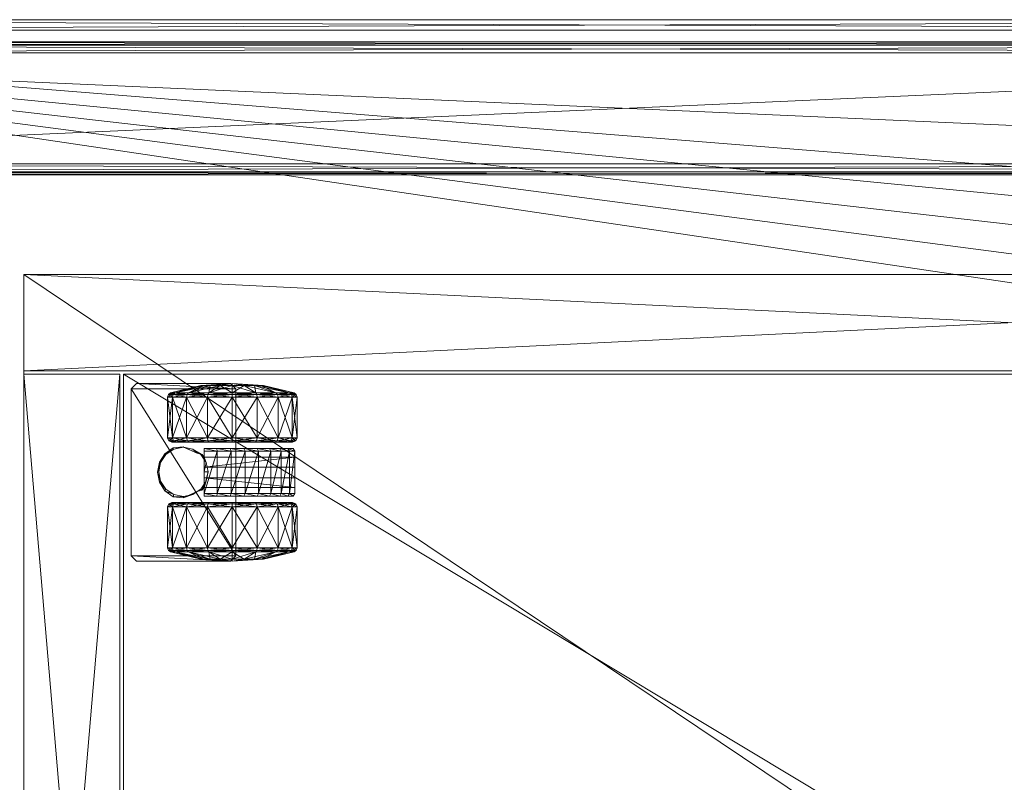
# Model space of a CAD drawing. Header units: inches. Extents: x 66 to 744, y -89 to 88.
# Tile 242 of 256: x 653.03 to 664.13, y 69.92 to 78.51. Entities that reach past the tile are written whole.
import ezdxf

# ---------------------------------------------------------------- set-up
doc = ezdxf.new("R2010")
doc.units = ezdxf.units.IN
doc.header["$MEASUREMENT"] = 0
for name, color, linetype, true_color in [('CET color Burlywood4', 7, 'Continuous', 0x8d7057), ('CET color Grey100', 7, 'Continuous', 0xffffff), ('CET color Grey2', 7, 'Continuous', 0x060606), ('CET color Grey80', 7, 'Continuous', 0xcccdc8)]:
    doc.layers.add(name, color=color, linetype=linetype, true_color=true_color)
doc.layers.add('CET Default', color=7, linetype='Continuous')

# ---------------------------------------------------------------- blocks, each defined once
blk = doc.blocks.new('*C134')
at = {"layer": 'CET color Grey100', "linetype": 'Continuous', "lineweight": 0}
mesh = blk.add_polyface(dxfattribs=at)
corners = [(0.02, 0.7, 21.691), (14.98, 0.7, 21.691), (14.98, 22.98, 21.691), (0.02, 22.98, 21.691)]
mesh.append_faces([[corners[k] for k in face] for face in [(0, 1, 2, 0), (0, 2, 3, 0)]])
mesh = blk.add_polyface(dxfattribs=at)
corners = [(0.02, 0.7, 21.671), (14.98, 0.7, 21.671), (14.98, 22.98, 21.671), (0.02, 22.98, 21.671)]
mesh.append_faces([[corners[k] for k in face] for face in [(0, 2, 1, 0), (0, 3, 2, 0)]])
mesh = blk.add_polyface(dxfattribs=at)
corners = [(1.145, 22.98, 1.891), (13.855, 22.98, 1.891), (13.855, 21.895, 1.891), (1.145, 21.895, 1.891), (1.145, 21.895, 21.652), (13.855, 21.895, 21.652), (13.855, 22.98, 21.652), (1.145, 22.98, 21.652)]
mesh.append_faces([[corners[k] for k in face] for face in [(0, 1, 2, 0), (0, 2, 3, 0), (4, 5, 6, 4), (4, 6, 7, 4), (3, 2, 5, 3), (3, 5, 4, 3), (2, 1, 6, 2), (2, 6, 5, 2), (1, 0, 7, 1), (1, 7, 6, 1), (0, 3, 4, 0), (0, 4, 7, 0)]])
mesh = blk.add_polyface(dxfattribs=at)
corners = [(13.895, 22.98, 1.891), (14.98, 22.98, 1.891), (14.98, 0.719, 1.891), (13.895, 0.719, 1.891), (13.895, 0.719, 21.652), (14.98, 0.719, 21.652), (14.98, 22.98, 21.652), (13.895, 22.98, 21.652)]
mesh.append_faces([[corners[k] for k in face] for face in [(0, 1, 2, 0), (0, 2, 3, 0), (4, 5, 6, 4), (4, 6, 7, 4), (3, 2, 5, 3), (3, 5, 4, 3), (2, 1, 6, 2), (2, 6, 5, 2), (1, 0, 7, 1), (1, 7, 6, 1), (0, 3, 4, 0), (0, 4, 7, 0)]])
mesh = blk.add_polyface(dxfattribs=at)
corners = [(1.145, 21.855, 1.891), (13.855, 21.855, 1.891), (13.855, 0.719, 1.891), (1.145, 0.719, 1.891), (1.145, 0.719, 2.23), (13.855, 0.719, 2.23), (13.855, 21.855, 2.23), (1.145, 21.855, 2.23)]
mesh.append_faces([[corners[k] for k in face] for face in [(0, 1, 2, 0), (0, 2, 3, 0), (4, 5, 6, 4), (4, 6, 7, 4), (3, 2, 5, 3), (3, 5, 4, 3), (2, 1, 6, 2), (2, 6, 5, 2), (1, 0, 7, 1), (1, 7, 6, 1), (0, 3, 4, 0), (0, 4, 7, 0)]])
at = {"layer": 'CET color Grey2', "linetype": 'Continuous', "lineweight": 0}
mesh = blk.add_polyface(dxfattribs=at)
corners = [(12.36, 21.145, 0.464), (11.901, 21.145, 0.464), (11.901, 21.303, 0.701), (12.36, 21.303, 0.701), (11.871, 21.139, 0.47), (11.871, 21.295, 0.704), (11.853, 21.121, 0.488), (11.853, 21.272, 0.714), (11.771, 20.955, 0.845), (11.901, 21.359, 0.98), (12.36, 21.359, 0.98), (11.871, 21.35, 0.98), (11.853, 21.325, 0.98), (11.771, 20.982, 0.98), (11.901, 21.303, 1.259), (11.871, 21.295, 1.256), (11.853, 21.272, 1.246), (11.771, 20.955, 1.115), (12.36, 21.303, 1.259), (11.901, 21.145, 1.496), (11.871, 21.139, 1.49), (11.853, 21.121, 1.472), (11.771, 20.878, 1.229), (12.36, 21.145, 1.496), (11.901, 20.908, 1.654), (11.871, 20.905, 1.646), (11.853, 20.895, 1.623), (11.75, 21.71, 2), (11.81, 21.77, 2), (11.81, 21.77, 1.881), (11.75, 21.71, 1.881), (11.75, 20.649, 1.881), (11.81, 20.589, 1.881)]
mesh.append_faces([[corners[k] for k in face] for face in [(0, 1, 2, 0), (0, 2, 3, 0), (1, 4, 5, 1), (1, 5, 2, 1), (4, 6, 7, 4), (4, 7, 5, 4), (6, 8, 7, 6), (3, 2, 9, 3), (3, 9, 10, 3), (2, 5, 11, 2), (2, 11, 9, 2), (5, 7, 12, 5), (5, 12, 11, 5), (7, 8, 13, 7), (7, 13, 12, 7), (10, 9, 14, 10), (9, 11, 15, 9), (9, 15, 14, 9), (11, 12, 16, 11), (11, 16, 15, 11), (12, 13, 17, 12), (12, 17, 16, 12), (18, 14, 19, 18), (14, 15, 20, 14), (14, 20, 19, 14), (15, 16, 21, 15), (15, 21, 20, 15), (16, 17, 22, 16), (16, 22, 21, 16), (23, 19, 24, 23), (19, 20, 25, 19), (20, 21, 26, 20), (27, 28, 29, 27), (27, 29, 30, 27), (31, 27, 30, 31), (29, 32, 31, 29), (29, 31, 30, 29)]])
mesh = blk.add_polyface(dxfattribs=at)
corners = [(12.751, 21.473, 1.587), (12.863, 21.451, 1.587), (12.863, 21.451, 0.675), (12.751, 21.473, 0.675), (12.959, 21.388, 1.587), (12.959, 21.388, 0.675), (13.026, 21.294, 1.587), (13.026, 21.294, 0.675), (13.037, 21.182, 1.587), (13.037, 21.182, 0.675), (13.09, 21.11, 1.461), (13.105, 21.135, 1.486), (13.105, 21.29, 1.254), (13.09, 21.257, 1.24), (13.14, 21.145, 1.496), (13.14, 21.303, 1.259), (13.105, 21.344, 0.98), (13.09, 21.309, 0.98), (13.14, 21.359, 0.98), (13.105, 21.29, 0.706), (13.09, 21.257, 0.72), (13.14, 21.303, 0.701), (13.105, 21.135, 0.474), (13.09, 21.11, 0.499), (13.14, 21.145, 0.464), (13.013, 21.287, 1.881), (13.034, 21.18, 1.881), (12.953, 21.377, 1.881), (12.862, 21.437, 1.881), (12.756, 21.458, 1.881), (12.967, 21.024, 1.587), (12.967, 21.024, 0.675), (13.69, 21.77, 2), (11.81, 21.77, 1.881), (11.81, 21.77, 2), (13.69, 21.77, 1.881), (11.81, 20.589, 1.881)]
mesh.append_faces([[corners[k] for k in face] for face in [(0, 1, 2, 0), (0, 2, 3, 0), (1, 4, 5, 1), (1, 5, 2, 1), (4, 6, 7, 4), (4, 7, 5, 4), (6, 8, 9, 6), (6, 9, 7, 6), (10, 11, 12, 10), (10, 12, 13, 10), (11, 14, 15, 11), (11, 15, 12, 11), (13, 12, 16, 13), (13, 16, 17, 13), (12, 15, 18, 12), (12, 18, 16, 12), (17, 16, 19, 17), (17, 19, 20, 17), (16, 18, 21, 16), (16, 21, 19, 16), (20, 19, 22, 20), (20, 22, 23, 20), (19, 21, 24, 19), (19, 24, 22, 19), (8, 6, 25, 8), (8, 25, 26, 8), (6, 4, 27, 6), (6, 27, 25, 6), (4, 1, 28, 4), (4, 28, 27, 4), (1, 0, 29, 1), (1, 29, 28, 1), (30, 8, 26, 30), (8, 30, 31, 8), (8, 31, 9, 8), (32, 33, 34, 32), (35, 36, 33, 35)]])
mesh = blk.add_polyface(dxfattribs=at)
corners = [(13.14, 21.145, 1.496), (13.599, 21.145, 1.496), (13.599, 21.303, 1.259), (13.14, 21.303, 1.259), (13.629, 21.139, 1.49), (13.629, 21.295, 1.256), (13.647, 21.121, 1.472), (13.647, 21.272, 1.246), (13.729, 20.955, 1.115), (13.599, 21.359, 0.98), (13.14, 21.359, 0.98), (13.629, 21.35, 0.98), (13.647, 21.325, 0.98), (13.729, 20.982, 0.98), (13.599, 21.303, 0.701), (13.14, 21.303, 0.701), (13.629, 21.295, 0.704), (13.647, 21.272, 0.714), (13.729, 20.955, 0.845), (13.599, 21.145, 0.464), (13.14, 21.145, 0.464), (13.629, 21.139, 0.47), (13.647, 21.121, 0.488), (13.729, 20.878, 0.731), (13.75, 21.71, 2), (13.75, 21.71, 1.881), (13.69, 21.77, 1.881), (13.69, 21.77, 2), (11.81, 21.77, 1.881), (13.75, 20.649, 2), (13.75, 20.649, 1.881), (13.69, 20.589, 1.881), (11.81, 20.589, 1.881)]
mesh.append_faces([[corners[k] for k in face] for face in [(0, 1, 2, 0), (0, 2, 3, 0), (1, 4, 5, 1), (1, 5, 2, 1), (4, 6, 7, 4), (4, 7, 5, 4), (6, 8, 7, 6), (3, 2, 9, 3), (3, 9, 10, 3), (2, 5, 11, 2), (2, 11, 9, 2), (5, 7, 12, 5), (5, 12, 11, 5), (7, 8, 13, 7), (7, 13, 12, 7), (10, 9, 14, 10), (10, 14, 15, 10), (9, 11, 16, 9), (9, 16, 14, 9), (11, 12, 17, 11), (11, 17, 16, 11), (12, 13, 18, 12), (12, 18, 17, 12), (15, 14, 19, 15), (15, 19, 20, 15), (14, 16, 21, 14), (14, 21, 19, 14), (16, 17, 22, 16), (16, 22, 21, 16), (17, 23, 22, 17), (24, 25, 26, 24), (24, 26, 27, 24), (27, 26, 28, 27), (24, 29, 30, 24), (24, 30, 25, 24), (25, 30, 31, 25), (25, 31, 26, 25), (26, 31, 32, 26)]])
mesh = blk.add_polyface(dxfattribs=at)
corners = [(12.395, 20.629, 0.265), (12.36, 20.629, 0.25), (12.36, 20.908, 0.306), (11.901, 20.629, 0.25), (11.901, 20.908, 0.306), (11.871, 20.629, 0.259), (11.871, 20.905, 0.314), (11.853, 20.895, 0.337), (11.853, 20.629, 0.284), (11.771, 20.764, 0.654), (12.395, 20.903, 0.319), (12.36, 21.145, 0.464), (11.901, 21.145, 0.464), (11.871, 21.139, 0.47), (11.853, 21.121, 0.488), (11.771, 20.878, 0.731), (11.75, 20.629, 0.98), (11.771, 20.955, 0.845), (11.771, 20.982, 0.98), (11.771, 20.955, 1.115), (11.771, 20.878, 1.229), (12.36, 21.145, 1.496), (11.901, 20.908, 1.654), (12.36, 20.908, 1.654), (11.901, 21.145, 1.496), (11.871, 20.905, 1.646), (11.871, 21.139, 1.49), (11.853, 20.895, 1.623), (11.853, 21.121, 1.472), (11.771, 20.764, 1.306), (11.901, 20.629, 1.71), (12.36, 20.629, 1.71), (11.871, 20.629, 1.701), (11.853, 20.629, 1.676), (11.771, 20.629, 1.333), (11.75, 20.649, 1.881), (11.75, 20.649, 2), (11.75, 21.71, 2)]
mesh.append_faces([[corners[k] for k in face] for face in [(0, 1, 2, 0), (1, 3, 4, 1), (1, 4, 2, 1), (3, 5, 6, 3), (3, 6, 4, 3), (5, 7, 6, 5), (8, 9, 7, 8), (10, 2, 11, 10), (2, 4, 12, 2), (2, 12, 11, 2), (4, 6, 13, 4), (4, 13, 12, 4), (6, 7, 14, 6), (6, 14, 13, 6), (7, 9, 15, 7), (7, 15, 14, 7), (9, 16, 15, 9), (14, 15, 17, 14), (15, 16, 17, 15), (17, 16, 18, 17), (18, 16, 19, 18), (19, 16, 20, 19), (21, 22, 23, 21), (24, 25, 22, 24), (26, 27, 25, 26), (28, 20, 29, 28), (28, 29, 27, 28), (20, 16, 29, 20), (23, 22, 30, 23), (23, 30, 31, 23), (22, 25, 32, 22), (22, 32, 30, 22), (25, 27, 33, 25), (25, 33, 32, 25), (27, 29, 34, 27), (27, 34, 33, 27), (35, 36, 37, 35)]])
mesh = blk.add_polyface(dxfattribs=at)
corners = [(12.463, 21.184, 1.587), (12.474, 21.296, 1.587), (12.474, 21.296, 0.675), (12.463, 21.184, 0.675), (12.542, 21.388, 1.587), (12.542, 21.388, 0.675), (12.638, 21.451, 1.587), (12.638, 21.451, 0.675), (12.751, 21.473, 1.587), (12.751, 21.473, 0.675), (12.41, 21.11, 0.499), (12.395, 21.135, 0.474), (12.395, 21.29, 0.706), (12.41, 21.257, 0.72), (12.36, 21.145, 0.464), (12.36, 21.303, 0.701), (12.395, 21.344, 0.98), (12.41, 21.309, 0.98), (12.36, 21.359, 0.98), (12.395, 21.29, 1.254), (12.41, 21.257, 1.24), (12.36, 21.303, 1.259), (11.901, 21.303, 1.259), (12.395, 21.135, 1.486), (12.41, 21.11, 1.461), (12.36, 21.145, 1.496), (11.901, 21.145, 1.496), (12.36, 20.908, 1.654), (12.649, 21.437, 1.881), (12.756, 21.458, 1.881), (12.559, 21.377, 1.881), (12.499, 21.287, 1.881), (12.478, 21.18, 1.881), (12.533, 21.026, 1.587), (12.499, 21.074, 1.881), (12.533, 21.026, 0.675)]
mesh.append_faces([[corners[k] for k in face] for face in [(0, 1, 2, 0), (0, 2, 3, 0), (1, 4, 5, 1), (1, 5, 2, 1), (4, 6, 7, 4), (4, 7, 5, 4), (6, 8, 9, 6), (6, 9, 7, 6), (10, 11, 12, 10), (10, 12, 13, 10), (11, 14, 15, 11), (11, 15, 12, 11), (13, 12, 16, 13), (13, 16, 17, 13), (12, 15, 18, 12), (12, 18, 16, 12), (17, 16, 19, 17), (17, 19, 20, 17), (16, 18, 21, 16), (16, 21, 19, 16), (18, 22, 21, 18), (20, 19, 23, 20), (20, 23, 24, 20), (19, 21, 25, 19), (19, 25, 23, 19), (21, 26, 25, 21), (23, 25, 27, 23), (8, 6, 28, 8), (8, 28, 29, 8), (6, 4, 30, 6), (6, 30, 28, 6), (4, 1, 31, 4), (4, 31, 30, 4), (1, 0, 32, 1), (1, 32, 31, 1), (0, 33, 34, 0), (0, 34, 32, 0), (35, 0, 3, 35)]])
mesh = blk.add_polyface(dxfattribs=at)
corners = [(12.482, 20.652, 1.648), (12.482, 20.804, 1.617), (12.51, 20.798, 1.646), (12.482, 20.945, 1.553), (12.51, 20.945, 1.587), (12.99, 20.798, 1.646), (12.99, 20.945, 1.587), (12.51, 20.642, 1.671), (12.99, 20.642, 1.671), (12.41, 20.629, 0.3), (12.395, 20.903, 0.319), (12.41, 20.889, 0.352), (12.395, 20.629, 0.265), (12.36, 20.908, 0.306), (12.41, 20.629, 0.98), (12.41, 21.11, 0.499), (12.395, 21.135, 0.474), (12.36, 21.145, 0.464), (12.41, 21.257, 0.72), (12.41, 21.309, 0.98), (12.41, 21.257, 1.24), (12.41, 21.11, 1.461), (12.41, 20.889, 1.608), (12.395, 21.135, 1.486), (12.395, 20.903, 1.641), (12.36, 20.908, 1.654), (12.395, 20.629, 1.695), (12.41, 20.629, 1.66), (12.36, 20.629, 1.71), (12.533, 21.026, 1.587), (12.548, 20.971, 1.587), (12.559, 20.984, 1.881), (12.499, 21.074, 1.881), (12.578, 20.945, 1.587), (12.649, 20.923, 1.881), (12.756, 20.945, 1.587), (12.756, 20.902, 1.881), (12.578, 20.945, 0.735), (12.69, 20.945, 0.735), (12.69, 20.945, 1.553), (12.533, 21.026, 0.675), (12.463, 21.184, 1.587), (12.548, 20.971, 0.675), (12.578, 20.945, 0.675)]
mesh.append_faces([[corners[k] for k in face] for face in [(0, 1, 2, 0), (1, 3, 4, 1), (1, 4, 2, 1), (4, 2, 5, 4), (4, 5, 6, 4), (2, 7, 8, 2), (2, 8, 5, 2), (9, 10, 11, 9), (12, 13, 10, 12), (14, 11, 15, 14), (11, 10, 16, 11), (11, 16, 15, 11), (10, 17, 16, 10), (14, 15, 18, 14), (14, 18, 19, 14), (14, 19, 20, 14), (14, 20, 21, 14), (14, 21, 22, 14), (21, 23, 24, 21), (21, 24, 22, 21), (23, 25, 24, 23), (22, 24, 26, 22), (22, 26, 27, 22), (24, 25, 28, 24), (24, 28, 26, 24), (29, 30, 31, 29), (29, 31, 32, 29), (30, 33, 34, 30), (30, 34, 31, 30), (33, 35, 36, 33), (33, 36, 34, 33), (37, 38, 39, 37), (37, 39, 33, 37), (40, 29, 41, 40), (40, 42, 30, 40), (40, 30, 29, 40), (43, 33, 30, 43), (43, 30, 42, 43)]])
mesh = blk.add_polyface(dxfattribs=at)
corners = [(13.09, 20.629, 1.66), (13.105, 20.903, 1.641), (13.09, 20.889, 1.608), (13.105, 20.629, 1.695), (13.14, 20.629, 1.71), (13.14, 20.908, 1.654), (13.09, 20.629, 0.98), (13.09, 21.11, 1.461), (13.105, 21.135, 1.486), (13.14, 21.145, 1.496), (13.09, 21.257, 1.24), (13.09, 21.309, 0.98), (13.09, 21.257, 0.72), (13.09, 21.11, 0.499), (13.09, 20.889, 0.352), (13.105, 21.135, 0.474), (13.105, 20.903, 0.319), (13.14, 21.145, 0.464), (13.14, 20.908, 0.306), (13.105, 20.629, 0.265), (13.09, 20.629, 0.3), (13.14, 20.629, 0.25), (12.756, 20.945, 1.587), (12.922, 20.945, 1.587), (12.862, 20.923, 1.881), (12.756, 20.902, 1.881), (12.952, 20.969, 1.587), (12.953, 20.984, 1.881), (12.967, 21.024, 1.587), (13.013, 21.074, 1.881), (13.034, 21.18, 1.881), (12.81, 20.945, 1.553), (12.81, 20.945, 0.735), (12.922, 20.945, 0.735), (12.952, 20.971, 0.675), (12.967, 21.024, 0.675), (12.922, 20.945, 0.675), (12.99, 20.642, 1.671), (12.99, 20.798, 1.646), (13.018, 20.804, 1.617), (12.99, 20.945, 1.587), (13.018, 20.945, 1.553)]
mesh.append_faces([[corners[k] for k in face] for face in [(0, 1, 2, 0), (3, 4, 5, 3), (3, 5, 1, 3), (6, 2, 7, 6), (2, 1, 8, 2), (2, 8, 7, 2), (1, 5, 9, 1), (1, 9, 8, 1), (6, 7, 10, 6), (6, 10, 11, 6), (6, 11, 12, 6), (6, 12, 13, 6), (6, 13, 14, 6), (13, 15, 16, 13), (13, 16, 14, 13), (15, 17, 18, 15), (15, 18, 16, 15), (14, 16, 19, 14), (14, 19, 20, 14), (16, 18, 21, 16), (16, 21, 19, 16), (22, 23, 24, 22), (22, 24, 25, 22), (23, 26, 27, 23), (23, 27, 24, 23), (26, 28, 29, 26), (26, 29, 27, 26), (28, 30, 29, 28), (31, 32, 33, 31), (31, 33, 23, 31), (26, 34, 35, 26), (26, 35, 28, 26), (34, 26, 23, 34), (34, 23, 36, 34), (37, 38, 39, 37), (38, 40, 41, 38), (38, 41, 39, 38)]])
mesh = blk.add_polyface(dxfattribs=at)
corners = [(13.14, 20.629, 1.71), (13.599, 20.629, 1.71), (13.599, 20.908, 1.654), (13.14, 20.908, 1.654), (13.629, 20.629, 1.701), (13.629, 20.905, 1.646), (13.647, 20.895, 1.623), (13.647, 20.629, 1.676), (13.729, 20.764, 1.306), (13.599, 21.145, 1.496), (13.14, 21.145, 1.496), (13.629, 21.139, 1.49), (13.647, 21.121, 1.472), (13.729, 20.878, 1.229), (13.75, 20.629, 0.98), (13.729, 20.955, 1.115), (13.729, 20.982, 0.98), (13.729, 20.955, 0.845), (13.647, 21.272, 0.714), (13.729, 20.878, 0.731), (13.14, 21.145, 0.464), (13.599, 21.145, 0.464), (13.599, 20.908, 0.306), (13.14, 20.908, 0.306), (13.629, 21.139, 0.47), (13.629, 20.905, 0.314), (13.647, 21.121, 0.488), (13.647, 20.895, 0.337), (13.729, 20.764, 0.654), (13.599, 20.629, 0.25), (13.14, 20.629, 0.25), (13.629, 20.629, 0.259), (13.647, 20.629, 0.284), (13.729, 20.629, 0.627)]
mesh.append_faces([[corners[k] for k in face] for face in [(0, 1, 2, 0), (0, 2, 3, 0), (1, 4, 5, 1), (1, 5, 2, 1), (4, 6, 5, 4), (7, 8, 6, 7), (3, 2, 9, 3), (3, 9, 10, 3), (2, 5, 11, 2), (2, 11, 9, 2), (5, 6, 12, 5), (5, 12, 11, 5), (6, 8, 13, 6), (6, 13, 12, 6), (8, 14, 13, 8), (12, 13, 15, 12), (13, 14, 15, 13), (15, 14, 16, 15), (16, 14, 17, 16), (18, 17, 19, 18), (17, 14, 19, 17), (20, 21, 22, 20), (20, 22, 23, 20), (21, 24, 25, 21), (21, 25, 22, 21), (24, 26, 27, 24), (24, 27, 25, 24), (26, 19, 28, 26), (26, 28, 27, 26), (19, 14, 28, 19), (23, 22, 29, 23), (23, 29, 30, 23), (22, 25, 31, 22), (22, 31, 29, 22), (25, 27, 32, 25), (25, 32, 31, 25), (27, 28, 33, 27), (27, 33, 32, 27)]])
mesh = blk.add_polyface(dxfattribs=at)
corners = [(12.36, 20.629, 1.71), (11.901, 20.629, 1.71), (11.901, 20.35, 1.654), (12.36, 20.35, 1.654), (11.871, 20.629, 1.701), (11.871, 20.353, 1.646), (11.853, 20.629, 1.676), (11.853, 20.363, 1.623), (11.771, 20.629, 1.333), (11.771, 20.494, 1.306), (11.75, 20.629, 0.98), (11.901, 20.113, 1.496), (11.871, 20.119, 1.49), (11.853, 20.137, 1.472), (11.771, 20.38, 1.229), (11.771, 20.303, 1.115), (11.771, 20.276, 0.98), (11.771, 20.303, 0.845), (11.771, 20.38, 0.731), (11.853, 20.137, 0.488), (11.771, 20.494, 0.654), (11.853, 20.363, 0.337), (12.36, 20.35, 0.306), (11.901, 20.35, 0.306), (11.901, 20.629, 0.25), (11.871, 20.353, 0.314), (11.871, 20.629, 0.259), (11.853, 20.629, 0.284), (11.771, 20.629, 0.627), (11.853, 20.895, 0.337), (11.771, 20.764, 0.654), (11.771, 20.764, 1.306), (11.81, 20.589, 1.881), (11.81, 20.589, 2), (11.75, 20.649, 2), (11.75, 20.649, 1.881)]
mesh.append_faces([[corners[k] for k in face] for face in [(0, 1, 2, 0), (0, 2, 3, 0), (1, 4, 5, 1), (1, 5, 2, 1), (4, 6, 7, 4), (4, 7, 5, 4), (6, 8, 9, 6), (6, 9, 7, 6), (8, 10, 9, 8), (3, 2, 11, 3), (2, 5, 12, 2), (5, 7, 13, 5), (5, 13, 12, 5), (7, 9, 14, 7), (7, 14, 13, 7), (9, 10, 14, 9), (13, 14, 15, 13), (14, 10, 15, 14), (15, 10, 16, 15), (16, 10, 17, 16), (17, 10, 18, 17), (19, 18, 20, 19), (19, 20, 21, 19), (18, 10, 20, 18), (22, 23, 24, 22), (23, 25, 26, 23), (23, 26, 24, 23), (25, 21, 27, 25), (25, 27, 26, 25), (21, 20, 28, 21), (21, 28, 27, 21), (20, 10, 28, 20), (26, 27, 29, 26), (27, 28, 30, 27), (28, 10, 30, 28), (31, 10, 8, 31), (32, 33, 34, 32), (32, 34, 35, 32)]])
mesh = blk.add_polyface(dxfattribs=at)
corners = [(13.09, 20.629, 0.98), (13.09, 20.629, 1.66), (13.09, 20.889, 1.608), (13.105, 20.629, 1.695), (13.105, 20.903, 1.641), (13.09, 20.889, 0.352), (13.09, 20.629, 0.3), (13.09, 20.369, 0.352), (13.105, 20.629, 0.265), (13.105, 20.355, 0.319), (13.14, 20.629, 0.25), (13.14, 20.35, 0.306), (13.599, 20.35, 0.306), (13.09, 20.148, 0.499), (13.105, 20.123, 0.474), (13.14, 20.113, 0.464), (13.09, 20.001, 0.72), (13.09, 19.949, 0.98), (13.09, 20.001, 1.24), (13.09, 20.148, 1.461), (13.09, 20.369, 1.608), (13.105, 20.355, 1.641), (13.105, 20.123, 1.486), (13.14, 20.35, 1.654), (13.14, 20.629, 1.71), (12.922, 19.923, 0.675), (12.922, 20.945, 0.675), (12.922, 20.945, 0.735), (12.922, 19.923, 0.735), (12.81, 20.945, 0.735), (12.81, 19.923, 1.163), (12.81, 20.945, 1.553), (12.81, 20.348, 1.604), (13.69, 20.589, 2), (11.81, 20.589, 2), (11.81, 20.589, 1.881), (13.69, 20.589, 1.881), (12.99, 20.195, 1.541), (12.99, 20.333, 1.617), (13.018, 20.348, 1.604), (13.018, 20.211, 1.532), (12.99, 20.485, 1.661), (13.018, 20.498, 1.643), (12.99, 20.642, 1.671), (13.018, 20.652, 1.648), (13.018, 20.804, 1.617)]
mesh.append_faces([[corners[k] for k in face] for face in [(0, 1, 2, 0), (1, 3, 4, 1), (0, 5, 6, 0), (0, 6, 7, 0), (6, 8, 9, 6), (6, 9, 7, 6), (8, 10, 11, 8), (8, 11, 9, 8), (10, 12, 11, 10), (0, 7, 13, 0), (7, 9, 14, 7), (7, 14, 13, 7), (9, 11, 15, 9), (0, 13, 16, 0), (0, 16, 17, 0), (0, 17, 18, 0), (0, 18, 19, 0), (0, 19, 20, 0), (19, 21, 20, 19), (22, 23, 21, 22), (0, 20, 1, 0), (20, 21, 3, 20), (20, 3, 1, 20), (21, 23, 24, 21), (21, 24, 3, 21), (25, 26, 27, 25), (28, 27, 29, 28), (30, 29, 31, 30), (31, 32, 30, 31), (33, 34, 35, 33), (33, 35, 36, 33), (37, 38, 39, 37), (37, 39, 40, 37), (38, 41, 42, 38), (38, 42, 39, 38), (41, 43, 44, 41), (41, 44, 42, 41), (43, 45, 44, 43)]])
mesh = blk.add_polyface(dxfattribs=at)
corners = [(12.482, 19.943, 1.163), (12.482, 20.003, 1.305), (12.51, 19.985, 1.308), (12.51, 19.923, 1.163), (12.482, 20.094, 1.43), (12.51, 20.077, 1.436), (12.482, 20.211, 1.532), (12.51, 20.195, 1.541), (12.482, 20.348, 1.604), (12.51, 20.333, 1.617), (12.99, 20.195, 1.541), (12.99, 20.077, 1.436), (12.99, 19.985, 1.308), (12.99, 19.923, 1.163), (12.41, 20.369, 1.608), (12.395, 20.123, 1.486), (12.41, 20.148, 1.461), (12.395, 20.355, 1.641), (12.36, 20.113, 1.496), (12.395, 19.968, 1.254), (12.41, 20.001, 1.24), (12.36, 19.955, 1.259), (12.395, 19.914, 0.98), (12.41, 19.949, 0.98), (12.36, 19.899, 0.98), (12.395, 19.968, 0.706), (12.41, 20.001, 0.72), (12.36, 19.955, 0.701), (12.395, 20.123, 0.474), (12.41, 20.148, 0.499), (12.36, 20.113, 0.464), (11.901, 20.113, 0.464), (12.395, 20.355, 0.319), (12.41, 20.369, 0.352), (12.36, 20.35, 0.306), (11.901, 20.35, 0.306), (12.69, 19.923, 1.163), (12.69, 20.348, 1.604), (12.69, 20.945, 1.553)]
mesh.append_faces([[corners[k] for k in face] for face in [(0, 1, 2, 0), (0, 2, 3, 0), (1, 4, 5, 1), (1, 5, 2, 1), (4, 6, 7, 4), (4, 7, 5, 4), (6, 8, 9, 6), (6, 9, 7, 6), (9, 7, 10, 9), (7, 5, 11, 7), (5, 2, 12, 5), (2, 3, 13, 2), (14, 15, 16, 14), (17, 18, 15, 17), (16, 15, 19, 16), (16, 19, 20, 16), (15, 18, 21, 15), (15, 21, 19, 15), (20, 19, 22, 20), (20, 22, 23, 20), (19, 21, 24, 19), (19, 24, 22, 19), (23, 22, 25, 23), (23, 25, 26, 23), (22, 24, 27, 22), (22, 27, 25, 22), (26, 25, 28, 26), (26, 28, 29, 26), (25, 27, 30, 25), (25, 30, 28, 25), (27, 31, 30, 27), (29, 28, 32, 29), (29, 32, 33, 29), (28, 30, 34, 28), (28, 34, 32, 28), (30, 35, 34, 30), (36, 37, 38, 36)]])
mesh = blk.add_polyface(dxfattribs=at)
corners = [(12.482, 20.348, 1.604), (12.482, 20.498, 1.643), (12.51, 20.485, 1.661), (12.51, 20.333, 1.617), (12.482, 20.652, 1.648), (12.51, 20.642, 1.671), (12.51, 20.798, 1.646), (12.99, 20.485, 1.661), (12.99, 20.642, 1.671), (12.99, 20.333, 1.617), (12.99, 20.195, 1.541), (12.41, 20.629, 0.98), (12.41, 20.629, 1.66), (12.41, 20.369, 1.608), (12.395, 20.629, 1.695), (12.395, 20.355, 1.641), (12.36, 20.629, 1.71), (12.36, 20.35, 1.654), (12.41, 20.148, 1.461), (12.395, 20.123, 1.486), (12.36, 20.113, 1.496), (12.41, 20.001, 1.24), (12.41, 19.949, 0.98), (12.41, 20.001, 0.72), (12.41, 20.148, 0.499), (12.41, 20.369, 0.352), (12.41, 20.629, 0.3), (12.395, 20.355, 0.319), (12.395, 20.629, 0.265), (12.36, 20.35, 0.306), (12.36, 20.629, 0.25), (11.901, 20.629, 0.25), (12.41, 20.889, 0.352), (12.395, 20.903, 0.319), (12.41, 20.889, 1.608), (12.578, 20.945, 0.735), (12.578, 20.945, 0.675), (12.578, 19.923, 0.675), (12.578, 19.923, 0.735), (12.69, 20.945, 0.735), (12.69, 19.923, 0.735), (12.69, 19.923, 1.163), (12.69, 20.945, 1.553)]
mesh.append_faces([[corners[k] for k in face] for face in [(0, 1, 2, 0), (0, 2, 3, 0), (1, 4, 5, 1), (1, 5, 2, 1), (4, 6, 5, 4), (5, 2, 7, 5), (5, 7, 8, 5), (2, 3, 9, 2), (2, 9, 7, 2), (3, 10, 9, 3), (11, 12, 13, 11), (12, 14, 15, 12), (12, 15, 13, 12), (14, 16, 17, 14), (14, 17, 15, 14), (11, 13, 18, 11), (13, 15, 19, 13), (15, 17, 20, 15), (11, 18, 21, 11), (11, 21, 22, 11), (11, 22, 23, 11), (11, 23, 24, 11), (11, 24, 25, 11), (11, 25, 26, 11), (25, 27, 28, 25), (25, 28, 26, 25), (27, 29, 30, 27), (27, 30, 28, 27), (29, 31, 30, 29), (11, 26, 32, 11), (26, 28, 33, 26), (11, 34, 12, 11), (35, 36, 37, 35), (35, 37, 38, 35), (39, 35, 38, 39), (39, 38, 40, 39), (39, 40, 41, 39), (39, 41, 42, 39)]])
mesh = blk.add_polyface(dxfattribs=at)
corners = [(12.51, 20.195, 1.541), (12.99, 20.077, 1.436), (12.99, 20.195, 1.541), (12.51, 20.077, 1.436), (12.99, 19.985, 1.308), (12.51, 19.985, 1.308), (12.99, 19.923, 1.163), (13.105, 20.355, 0.319), (13.14, 20.113, 0.464), (13.105, 20.123, 0.474), (13.14, 20.35, 0.306), (13.599, 20.113, 0.464), (13.09, 20.148, 0.499), (13.105, 19.968, 0.706), (13.09, 20.001, 0.72), (13.14, 19.955, 0.701), (13.599, 19.955, 0.701), (13.105, 19.914, 0.98), (13.09, 19.949, 0.98), (13.14, 19.899, 0.98), (13.105, 19.968, 1.254), (13.09, 20.001, 1.24), (13.14, 19.955, 1.259), (13.105, 20.123, 1.486), (13.09, 20.148, 1.461), (13.14, 20.113, 1.496), (13.105, 20.355, 1.641), (13.14, 20.35, 1.654), (12.922, 19.923, 0.675), (12.922, 20.945, 0.735), (12.922, 19.923, 0.735), (12.81, 20.945, 0.735), (12.81, 19.923, 0.735), (12.81, 19.923, 1.163), (12.69, 19.923, 1.163), (12.69, 19.923, 0.735), (12.578, 19.923, 0.735), (12.578, 19.923, 0.675), (13.018, 20.003, 1.305), (13.018, 19.943, 1.163), (13.018, 20.094, 1.43), (13.018, 20.211, 1.532)]
mesh.append_faces([[corners[k] for k in face] for face in [(0, 1, 2, 0), (3, 4, 1, 3), (5, 6, 4, 5), (7, 8, 9, 7), (10, 11, 8, 10), (12, 9, 13, 12), (12, 13, 14, 12), (9, 8, 15, 9), (9, 15, 13, 9), (8, 16, 15, 8), (14, 13, 17, 14), (14, 17, 18, 14), (13, 15, 19, 13), (13, 19, 17, 13), (18, 17, 20, 18), (18, 20, 21, 18), (17, 19, 22, 17), (17, 22, 20, 17), (21, 20, 23, 21), (21, 23, 24, 21), (20, 22, 25, 20), (20, 25, 23, 20), (24, 23, 26, 24), (23, 25, 27, 23), (28, 29, 30, 28), (30, 31, 32, 30), (33, 32, 31, 33), (33, 34, 35, 33), (33, 35, 32, 33), (30, 36, 37, 30), (30, 37, 28, 30), (6, 4, 38, 6), (6, 38, 39, 6), (4, 1, 40, 4), (4, 40, 38, 4), (1, 2, 41, 1), (1, 41, 40, 1)]])
mesh = blk.add_polyface(dxfattribs=at)
corners = [(13.629, 20.629, 1.701), (13.647, 20.629, 1.676), (13.647, 20.895, 1.623), (13.729, 20.629, 1.333), (13.729, 20.764, 1.306), (13.75, 20.629, 0.98), (13.729, 20.764, 0.654), (13.729, 20.629, 0.627), (13.14, 20.629, 0.25), (13.599, 20.629, 0.25), (13.599, 20.35, 0.306), (13.629, 20.629, 0.259), (13.629, 20.353, 0.314), (13.647, 20.629, 0.284), (13.647, 20.363, 0.337), (13.729, 20.494, 0.654), (13.14, 20.35, 0.306), (13.599, 20.113, 0.464), (13.629, 20.119, 0.47), (13.647, 20.137, 0.488), (13.729, 20.38, 0.731), (13.729, 20.303, 0.845), (13.729, 20.276, 0.98), (13.729, 20.303, 1.115), (13.729, 20.38, 1.229), (13.647, 20.137, 1.472), (13.729, 20.494, 1.306), (13.647, 20.363, 1.623), (13.14, 20.35, 1.654), (13.599, 20.35, 1.654), (13.599, 20.629, 1.71), (13.14, 20.629, 1.71), (13.629, 20.353, 1.646), (13.75, 20.649, 2), (13.69, 20.589, 2), (13.69, 20.589, 1.881), (13.75, 20.649, 1.881)]
mesh.append_faces([[corners[k] for k in face] for face in [(0, 1, 2, 0), (1, 3, 4, 1), (3, 5, 4, 3), (6, 5, 7, 6), (8, 9, 10, 8), (9, 11, 12, 9), (9, 12, 10, 9), (11, 13, 14, 11), (11, 14, 12, 11), (13, 7, 15, 13), (13, 15, 14, 13), (7, 5, 15, 7), (16, 10, 17, 16), (10, 12, 18, 10), (12, 14, 19, 12), (12, 19, 18, 12), (14, 15, 20, 14), (14, 20, 19, 14), (15, 5, 20, 15), (19, 20, 21, 19), (20, 5, 21, 20), (21, 5, 22, 21), (22, 5, 23, 22), (23, 5, 24, 23), (25, 24, 26, 25), (25, 26, 27, 25), (24, 5, 26, 24), (28, 29, 30, 28), (28, 30, 31, 28), (29, 32, 0, 29), (29, 0, 30, 29), (32, 27, 1, 32), (32, 1, 0, 32), (27, 26, 3, 27), (27, 3, 1, 27), (26, 5, 3, 26), (33, 34, 35, 33), (33, 35, 36, 33)]])
mesh = blk.add_polyface(dxfattribs=at)
corners = [(12.36, 20.35, 1.654), (11.901, 20.113, 1.496), (12.36, 20.113, 1.496), (11.901, 20.35, 1.654), (11.871, 20.119, 1.49), (11.901, 19.955, 1.259), (12.36, 19.955, 1.259), (11.871, 19.963, 1.256), (11.853, 20.137, 1.472), (11.853, 19.986, 1.246), (11.771, 20.303, 1.115), (11.901, 19.899, 0.98), (12.36, 19.899, 0.98), (11.871, 19.908, 0.98), (11.853, 19.933, 0.98), (11.771, 20.276, 0.98), (11.901, 19.955, 0.701), (12.36, 19.955, 0.701), (11.871, 19.963, 0.704), (11.853, 19.986, 0.714), (11.771, 20.303, 0.845), (11.901, 20.113, 0.464), (11.871, 20.119, 0.47), (11.853, 20.137, 0.488), (11.771, 20.38, 0.731), (12.36, 20.113, 0.464), (11.901, 20.35, 0.306), (11.871, 20.353, 0.314), (11.853, 20.363, 0.337)]
mesh.append_faces([[corners[k] for k in face] for face in [(0, 1, 2, 0), (3, 4, 1, 3), (2, 1, 5, 2), (2, 5, 6, 2), (1, 4, 7, 1), (1, 7, 5, 1), (4, 8, 9, 4), (4, 9, 7, 4), (8, 10, 9, 8), (6, 5, 11, 6), (6, 11, 12, 6), (5, 7, 13, 5), (5, 13, 11, 5), (7, 9, 14, 7), (7, 14, 13, 7), (9, 10, 15, 9), (9, 15, 14, 9), (12, 11, 16, 12), (12, 16, 17, 12), (11, 13, 18, 11), (11, 18, 16, 11), (13, 14, 19, 13), (13, 19, 18, 13), (14, 15, 20, 14), (14, 20, 19, 14), (17, 16, 21, 17), (16, 18, 22, 16), (16, 22, 21, 16), (18, 19, 23, 18), (18, 23, 22, 18), (19, 20, 24, 19), (19, 24, 23, 19), (25, 21, 26, 25), (21, 22, 27, 21), (21, 27, 26, 21), (22, 23, 28, 22), (22, 28, 27, 22)]])
mesh = blk.add_polyface(dxfattribs=at)
corners = [(13.599, 20.35, 0.306), (13.629, 20.119, 0.47), (13.599, 20.113, 0.464), (13.14, 20.113, 0.464), (13.599, 19.955, 0.701), (13.629, 19.963, 0.704), (13.647, 20.137, 0.488), (13.647, 19.986, 0.714), (13.729, 20.303, 0.845), (13.14, 19.955, 0.701), (13.599, 19.899, 0.98), (13.14, 19.899, 0.98), (13.629, 19.908, 0.98), (13.647, 19.933, 0.98), (13.729, 20.276, 0.98), (13.599, 19.955, 1.259), (13.14, 19.955, 1.259), (13.629, 19.963, 1.256), (13.647, 19.986, 1.246), (13.729, 20.303, 1.115), (13.599, 20.113, 1.496), (13.14, 20.113, 1.496), (13.629, 20.119, 1.49), (13.647, 20.137, 1.472), (13.729, 20.38, 1.229), (13.599, 20.35, 1.654), (13.14, 20.35, 1.654), (13.629, 20.353, 1.646), (13.647, 20.363, 1.623)]
mesh.append_faces([[corners[k] for k in face] for face in [(0, 1, 2, 0), (3, 2, 4, 3), (2, 1, 5, 2), (2, 5, 4, 2), (1, 6, 7, 1), (1, 7, 5, 1), (6, 8, 7, 6), (9, 4, 10, 9), (9, 10, 11, 9), (4, 5, 12, 4), (4, 12, 10, 4), (5, 7, 13, 5), (5, 13, 12, 5), (7, 8, 14, 7), (7, 14, 13, 7), (11, 10, 15, 11), (11, 15, 16, 11), (10, 12, 17, 10), (10, 17, 15, 10), (12, 13, 18, 12), (12, 18, 17, 12), (13, 14, 19, 13), (13, 19, 18, 13), (16, 15, 20, 16), (16, 20, 21, 16), (15, 17, 22, 15), (15, 22, 20, 15), (17, 18, 23, 17), (17, 23, 22, 17), (18, 19, 24, 18), (18, 24, 23, 18), (21, 20, 25, 21), (21, 25, 26, 21), (20, 22, 27, 20), (20, 27, 25, 20), (22, 23, 28, 22), (22, 28, 27, 22)]])
blk = doc.blocks.new('*C132')
at = {"layer": 'CET Default', "linetype": 'Continuous', "lineweight": 0, "rotation": 89.99999999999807}
blk.add_blockref('*C134', (215.565, 74.85), dxfattribs=at)
blk = doc.blocks.new('*C145')
at = {"layer": 'CET color Burlywood4', "linetype": 'Continuous', "lineweight": 0}
mesh = blk.add_polyface(dxfattribs=at)
corners = [(47.882, -0.118, 27.75), (0.118, -0.118, 27.75), (2.509, -23.913, 27.75), (4.512, -24.254, 27.75), (43.52, -29.575, 27.75), (44.003, -29.722, 27.75), (44.496, -29.828, 27.75), (44.996, -29.892, 27.75), (45.5, -29.913, 27.75), (47.882, -29.913, 27.75), (0.118, -23.913, 27.75)]
mesh.append_faces([[corners[k] for k in face] for face in [(0, 2, 1, 0), (0, 3, 2, 0), (0, 4, 3, 0), (0, 5, 4, 0), (0, 6, 5, 0), (0, 7, 6, 0), (0, 8, 7, 0), (0, 9, 8, 0), (2, 10, 1, 2)]])
at = {"layer": 'CET color Grey80', "linetype": 'Continuous', "lineweight": 0}
mesh = blk.add_polyface(dxfattribs=at)
corners = [(47.882, -0.118, 27.75), (47.882, -0.118, 29), (48, 0, 28.882), (48, 0, 27.868), (47.882, -29.913, 27.75), (47.882, -29.913, 29), (48, -29.913, 28.882), (48, -29.913, 27.868)]
mesh.append_faces([[corners[k] for k in face] for face in [(0, 4, 5, 0), (0, 5, 1, 0), (1, 5, 6, 1), (1, 6, 2, 1), (2, 6, 7, 2), (2, 7, 3, 2), (3, 7, 4, 3), (3, 4, 0, 3)]])
mesh = blk.add_polyface(dxfattribs=at)
corners = [(47.882, -0.118, 29), (0.118, -0.118, 29), (2.509, -23.913, 29), (4.512, -24.254, 29), (43.52, -29.575, 29), (44.003, -29.722, 29), (44.496, -29.828, 29), (44.996, -29.892, 29), (45.5, -29.913, 29), (47.882, -29.913, 29), (0.118, -23.913, 29)]
mesh.append_faces([[corners[k] for k in face] for face in [(0, 1, 2, 0), (0, 2, 3, 0), (0, 3, 4, 0), (0, 4, 5, 0), (0, 5, 6, 0), (0, 6, 7, 0), (0, 7, 8, 0), (0, 8, 9, 0), (2, 1, 10, 2)]])
mesh = blk.add_polyface(dxfattribs=at)
corners = [(46.25, -29.13, 27.625), (46.287, -29.13, 27.713), (46.375, -29.13, 27.75), (47.625, -29.13, 27.75), (47.713, -29.13, 27.713), (47.75, -29.13, 27.625), (47.75, -29.13, 26.375), (47.713, -29.13, 26.287), (47.625, -29.13, 26.25), (46.375, -29.13, 26.25), (46.287, -29.13, 26.287), (46.25, -29.13, 26.375), (46.25, -0.87, 27.625), (46.287, -0.87, 27.713), (46.375, -0.87, 27.75), (47.625, -0.87, 27.75), (47.713, -0.87, 27.713), (47.75, -0.87, 27.625), (47.75, -0.87, 26.375), (47.713, -0.87, 26.287), (47.625, -0.87, 26.25), (46.375, -0.87, 26.25), (46.287, -0.87, 26.287), (46.25, -0.87, 26.375)]
mesh.append_faces([[corners[k] for k in face] for face in [(0, 2, 1, 0), (0, 3, 2, 0), (0, 4, 3, 0), (0, 5, 4, 0), (0, 6, 5, 0), (0, 7, 6, 0), (0, 8, 7, 0), (0, 9, 8, 0), (0, 10, 9, 0), (0, 11, 10, 0), (22, 23, 12, 22), (21, 22, 12, 21), (20, 21, 12, 20), (19, 20, 12, 19), (18, 19, 12, 18), (17, 18, 12, 17), (16, 17, 12, 16), (15, 16, 12, 15), (14, 15, 12, 14), (13, 14, 12, 13), (13, 12, 1, 13), (12, 0, 1, 12), (14, 13, 2, 14), (13, 1, 2, 13), (15, 14, 3, 15), (14, 2, 3, 14), (16, 15, 4, 16), (15, 3, 4, 15), (17, 16, 5, 17), (16, 4, 5, 16), (18, 17, 6, 18), (17, 5, 6, 17), (19, 18, 7, 19), (18, 6, 7, 18), (20, 19, 8, 20), (19, 7, 8, 19), (21, 20, 9, 21), (20, 8, 9, 20), (22, 21, 10, 22), (21, 9, 10, 21), (23, 22, 11, 23), (22, 10, 11, 22), (12, 23, 0, 12), (23, 11, 0, 23)]])
mesh = blk.add_polyface(dxfattribs=at)
corners = [(46.25, -29.13, 21.515), (46.287, -29.13, 21.603), (46.375, -29.13, 21.64), (47.625, -29.13, 21.64), (47.713, -29.13, 21.603), (47.75, -29.13, 21.515), (47.75, -29.13, 21.125), (47.713, -29.13, 21.037), (47.625, -29.13, 21), (46.375, -29.13, 21), (46.287, -29.13, 21.037), (46.25, -29.13, 21.125), (46.25, -0.87, 21.515), (46.287, -0.87, 21.603), (46.375, -0.87, 21.64), (47.625, -0.87, 21.64), (47.713, -0.87, 21.603), (47.75, -0.87, 21.515), (47.75, -0.87, 21.125), (47.713, -0.87, 21.037), (47.625, -0.87, 21), (46.375, -0.87, 21), (46.287, -0.87, 21.037), (46.25, -0.87, 21.125)]
mesh.append_faces([[corners[k] for k in face] for face in [(0, 2, 1, 0), (0, 3, 2, 0), (0, 4, 3, 0), (0, 5, 4, 0), (0, 6, 5, 0), (0, 7, 6, 0), (0, 8, 7, 0), (0, 9, 8, 0), (0, 10, 9, 0), (0, 11, 10, 0), (22, 23, 12, 22), (21, 22, 12, 21), (20, 21, 12, 20), (19, 20, 12, 19), (18, 19, 12, 18), (17, 18, 12, 17), (16, 17, 12, 16), (15, 16, 12, 15), (14, 15, 12, 14), (13, 14, 12, 13), (13, 12, 1, 13), (12, 0, 1, 12), (14, 13, 2, 14), (13, 1, 2, 13), (15, 14, 3, 15), (14, 2, 3, 14), (16, 15, 4, 16), (15, 3, 4, 15), (17, 16, 5, 17), (16, 4, 5, 16), (18, 17, 6, 18), (17, 5, 6, 17), (19, 18, 7, 19), (18, 6, 7, 18), (20, 19, 8, 20), (19, 7, 8, 19), (21, 20, 9, 21), (20, 8, 9, 20), (22, 21, 10, 22), (21, 9, 10, 21), (23, 22, 11, 23), (22, 10, 11, 22), (12, 23, 0, 12), (23, 11, 0, 23)]])
blk = doc.blocks.new('*C147')
at = {"layer": 'CET Default', "linetype": 'Continuous', "lineweight": 0, "rotation": 89.99999999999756}
blk.add_blockref('*C145', (184.371, 44.701), dxfattribs=at)

msp = doc.modelspace()

# ---------------------------------------------------------------- block references
at = {"layer": 'CET Default', "linetype": 'Continuous', "lineweight": 0}
for name in ['*C147', '*C132']:
    msp.add_blockref(name, (460.487, -14.19), dxfattribs=at)

doc.saveas('drawing.dxf')
